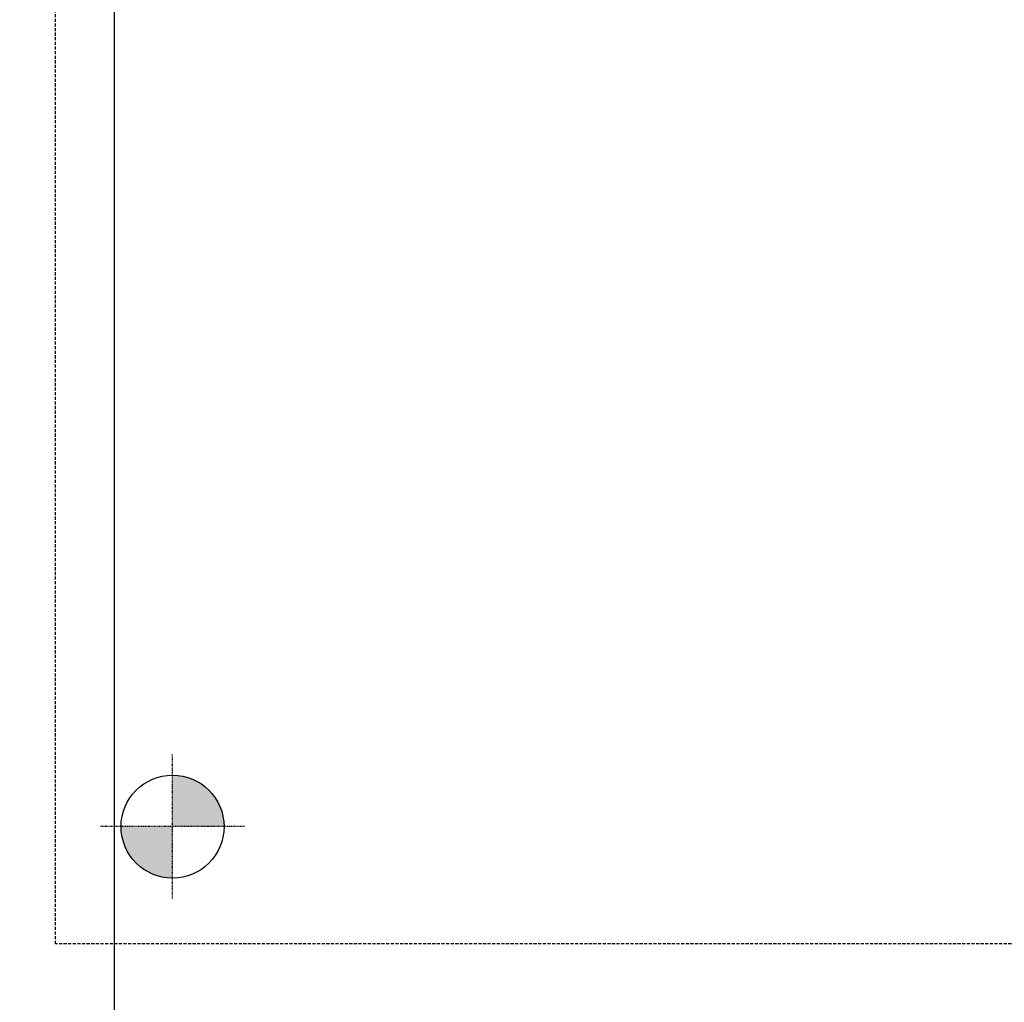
# Model space of a CAD drawing. Header units: inches. Extents: x -4968858 to -265257, y -220693 to 1871410.
# Tile 183 of 225: x -1893171 to -1893011, y 1196836 to 1196996. Entities that reach past the tile are written whole.
import ezdxf

# ---------------------------------------------------------------- set-up
doc = ezdxf.new("R2010")
doc.units = ezdxf.units.IN
doc.header["$MEASUREMENT"] = 0
for name, pattern in [('CENTER2', [1.125, 0.75, -0.125, 0.125, -0.125]), ('CONTINOUS', [0]), ('DASHED', [0.75, 0.5, -0.25]), ('HIDDEN', [0.375, 0.25, -0.125])]:
    doc.linetypes.add(name, pattern=pattern)
doc.layers.add('GRID', color=8, linetype='Continuous')
doc.layers.add('IPB', color=6, linetype='Continuous')

# ---------------------------------------------------------------- blocks, each defined once
blk = doc.blocks.new('UTCOMBINE')
h = blk.add_hatch(color=256)
h.paths.add_polyline_path([(-708910.89, 44094.74), (-708919.27, 44094.74), (-708919.27, 44103.13, -0.414214)])
h.paths.add_polyline_path([(-708927.66, 44094.74), (-708919.27, 44094.74), (-708919.27, 44086.36, -0.414214)])
h = blk.add_hatch(color=256)
h.paths.add_polyline_path([(-708910.89, 44094.74), (-708919.27, 44094.74), (-708919.27, 44103.13, -0.414214)])
h.paths.add_polyline_path([(-708927.66, 44094.74), (-708919.27, 44094.74), (-708919.27, 44086.36, -0.414214)])
h = blk.add_hatch(color=256)
h.paths.add_polyline_path([(-708910.89, 44094.74), (-708919.27, 44094.74), (-708919.27, 44103.13, -0.414214)])
h.paths.add_polyline_path([(-708927.66, 44094.74), (-708919.27, 44094.74), (-708919.27, 44086.36, -0.414214)])
h = blk.add_hatch(color=256)
h.paths.add_polyline_path([(-708910.89, 44094.74), (-708919.27, 44094.74), (-708919.27, 44103.13, -0.414214)])
h.paths.add_polyline_path([(-708927.66, 44094.74), (-708919.27, 44094.74), (-708919.27, 44086.36, -0.414214)])
h = blk.add_hatch(color=256)
h.paths.add_polyline_path([(-708910.89, 44094.74), (-708919.27, 44094.74), (-708919.27, 44103.13, -0.414214)])
h.paths.add_polyline_path([(-708927.66, 44094.74), (-708919.27, 44094.74), (-708919.27, 44086.36, -0.414214)])
h = blk.add_hatch(color=256)
h.paths.add_polyline_path([(-708910.89, 44094.74), (-708919.27, 44094.74), (-708919.27, 44103.13, -0.414214)])
h.paths.add_polyline_path([(-708927.66, 44094.74), (-708919.27, 44094.74), (-708919.27, 44086.36, -0.414214)])
h = blk.add_hatch(color=256)
h.paths.add_polyline_path([(-708910.89, 44094.74), (-708919.27, 44094.74), (-708919.27, 44103.13, -0.414214)])
h.paths.add_polyline_path([(-708927.66, 44094.74), (-708919.27, 44094.74), (-708919.27, 44086.36, -0.414214)])
h = blk.add_hatch(color=256)
h.paths.add_polyline_path([(-708910.89, 44094.74), (-708919.27, 44094.74), (-708919.27, 44103.13, -0.414214)])
h.paths.add_polyline_path([(-708927.66, 44094.74), (-708919.27, 44094.74), (-708919.27, 44086.36, -0.414214)])
h = blk.add_hatch(color=256)
h.paths.add_polyline_path([(-708910.89, 44094.74), (-708919.27, 44094.74), (-708919.27, 44103.13, -0.414214)])
h.paths.add_polyline_path([(-708927.66, 44094.74), (-708919.27, 44094.74), (-708919.27, 44086.36, -0.414214)])
h = blk.add_hatch(color=256)
h.paths.add_polyline_path([(-708910.89, 44094.74), (-708919.27, 44094.74), (-708919.27, 44103.13, -0.414214)])
h.paths.add_polyline_path([(-708927.66, 44094.74), (-708919.27, 44094.74), (-708919.27, 44086.36, -0.414214)])
h = blk.add_hatch(color=256)
h.paths.add_polyline_path([(-708910.89, 44094.74), (-708919.27, 44094.74), (-708919.27, 44103.13, -0.414214)])
h.paths.add_polyline_path([(-708927.66, 44094.74), (-708919.27, 44094.74), (-708919.27, 44086.36, -0.414214)])
h = blk.add_hatch(color=256)
h.paths.add_polyline_path([(-708910.89, 44094.74), (-708919.27, 44094.74), (-708919.27, 44103.13, -0.414214)])
h.paths.add_polyline_path([(-708927.66, 44094.74), (-708919.27, 44094.74), (-708919.27, 44086.36, -0.414214)])
h = blk.add_hatch(color=256)
h.paths.add_polyline_path([(-708910.89, 44094.74), (-708919.27, 44094.74), (-708919.27, 44103.13, -0.414214)])
h.paths.add_polyline_path([(-708927.66, 44094.74), (-708919.27, 44094.74), (-708919.27, 44086.36, -0.414214)])
h = blk.add_hatch(color=256)
h.paths.add_polyline_path([(-708910.89, 44094.74), (-708919.27, 44094.74), (-708919.27, 44103.13, -0.414214)])
h.paths.add_polyline_path([(-708927.66, 44094.74), (-708919.27, 44094.74), (-708919.27, 44086.36, -0.414214)])
h = blk.add_hatch(color=256)
h.paths.add_polyline_path([(-708910.89, 44094.74), (-708919.27, 44094.74), (-708919.27, 44103.13, -0.414214)])
h.paths.add_polyline_path([(-708927.66, 44094.74), (-708919.27, 44094.74), (-708919.27, 44086.36, -0.414214)])
h = blk.add_hatch(color=256)
h.paths.add_polyline_path([(-708910.89, 44094.74), (-708919.27, 44094.74), (-708919.27, 44103.13, -0.414214)])
h.paths.add_polyline_path([(-708927.66, 44094.74), (-708919.27, 44094.74), (-708919.27, 44086.36, -0.414214)])
h = blk.add_hatch(color=256)
h.paths.add_polyline_path([(-708910.89, 44094.74), (-708919.27, 44094.74), (-708919.27, 44103.13, -0.414214)])
h.paths.add_polyline_path([(-708927.66, 44094.74), (-708919.27, 44094.74), (-708919.27, 44086.36, -0.414214)])
h = blk.add_hatch(color=256)
h.paths.add_polyline_path([(-708910.89, 44094.74), (-708919.27, 44094.74), (-708919.27, 44103.13, -0.414214)])
h.paths.add_polyline_path([(-708927.66, 44094.74), (-708919.27, 44094.74), (-708919.27, 44086.36, -0.414214)])
h = blk.add_hatch(color=256)
h.paths.add_polyline_path([(-708910.89, 44094.74), (-708919.27, 44094.74), (-708919.27, 44103.13, -0.414214)])
h.paths.add_polyline_path([(-708927.66, 44094.74), (-708919.27, 44094.74), (-708919.27, 44086.36, -0.414214)])
h = blk.add_hatch(color=256)
h.paths.add_polyline_path([(-708910.89, 44094.74), (-708919.27, 44094.74), (-708919.27, 44103.13, -0.414214)])
h.paths.add_polyline_path([(-708927.66, 44094.74), (-708919.27, 44094.74), (-708919.27, 44086.36, -0.414214)])
h = blk.add_hatch(color=256)
h.paths.add_polyline_path([(-708910.89, 44094.74), (-708919.27, 44094.74), (-708919.27, 44103.13, -0.414214)])
h.paths.add_polyline_path([(-708927.66, 44094.74), (-708919.27, 44094.74), (-708919.27, 44086.36, -0.414214)])
h = blk.add_hatch(color=256)
h.paths.add_polyline_path([(-708910.89, 44094.74), (-708919.27, 44094.74), (-708919.27, 44103.13, -0.414214)])
h.paths.add_polyline_path([(-708927.66, 44094.74), (-708919.27, 44094.74), (-708919.27, 44086.36, -0.414214)])
h = blk.add_hatch(color=256)
h.paths.add_polyline_path([(-708910.89, 44094.74), (-708919.27, 44094.74), (-708919.27, 44103.13, -0.414214)])
h.paths.add_polyline_path([(-708927.66, 44094.74), (-708919.27, 44094.74), (-708919.27, 44086.36, -0.414214)])
h = blk.add_hatch(color=256)
h.paths.add_polyline_path([(-708910.89, 44094.74), (-708919.27, 44094.74), (-708919.27, 44103.13, -0.414214)])
h.paths.add_polyline_path([(-708927.66, 44094.74), (-708919.27, 44094.74), (-708919.27, 44086.36, -0.414214)])
h = blk.add_hatch(color=256)
h.paths.add_polyline_path([(-708910.89, 44094.74), (-708919.27, 44094.74), (-708919.27, 44103.13, -0.414214)])
h.paths.add_polyline_path([(-708927.66, 44094.74), (-708919.27, 44094.74), (-708919.27, 44086.36, -0.414214)])
h = blk.add_hatch(color=256)
h.paths.add_polyline_path([(-708910.89, 44094.74), (-708919.27, 44094.74), (-708919.27, 44103.13, -0.414214)])
h.paths.add_polyline_path([(-708927.66, 44094.74), (-708919.27, 44094.74), (-708919.27, 44086.36, -0.414214)])
h = blk.add_hatch(color=256)
h.paths.add_polyline_path([(-708910.89, 44094.74), (-708919.27, 44094.74), (-708919.27, 44103.13, -0.414214)])
h.paths.add_polyline_path([(-708927.66, 44094.74), (-708919.27, 44094.74), (-708919.27, 44086.36, -0.414214)])
h = blk.add_hatch(color=256)
h.paths.add_polyline_path([(-708910.89, 44094.74), (-708919.27, 44094.74), (-708919.27, 44103.13, -0.414214)])
h.paths.add_polyline_path([(-708927.66, 44094.74), (-708919.27, 44094.74), (-708919.27, 44086.36, -0.414214)])
h = blk.add_hatch(color=256)
h.paths.add_polyline_path([(-708910.89, 44094.74), (-708919.27, 44094.74), (-708919.27, 44103.13, -0.414214)])
h.paths.add_polyline_path([(-708927.66, 44094.74), (-708919.27, 44094.74), (-708919.27, 44086.36, -0.414214)])
h = blk.add_hatch(color=256)
h.paths.add_polyline_path([(-708910.89, 44094.74), (-708919.27, 44094.74), (-708919.27, 44103.13, -0.414214)])
h.paths.add_polyline_path([(-708927.66, 44094.74), (-708919.27, 44094.74), (-708919.27, 44086.36, -0.414214)])
h = blk.add_hatch(color=256)
h.paths.add_polyline_path([(-708910.89, 44094.74), (-708919.27, 44094.74), (-708919.27, 44103.13, -0.414214)])
h.paths.add_polyline_path([(-708927.66, 44094.74), (-708919.27, 44094.74), (-708919.27, 44086.36, -0.414214)])
h = blk.add_hatch(color=256)
h.paths.add_polyline_path([(-708910.89, 44094.74), (-708919.27, 44094.74), (-708919.27, 44103.13, -0.414214)])
h.paths.add_polyline_path([(-708927.66, 44094.74), (-708919.27, 44094.74), (-708919.27, 44086.36, -0.414214)])
h = blk.add_hatch(color=256)
h.paths.add_polyline_path([(-708910.89, 44094.74), (-708919.27, 44094.74), (-708919.27, 44103.13, -0.414214)])
h.paths.add_polyline_path([(-708927.66, 44094.74), (-708919.27, 44094.74), (-708919.27, 44086.36, -0.414214)])
h = blk.add_hatch(color=256)
h.paths.add_polyline_path([(-708910.89, 44094.74), (-708919.27, 44094.74), (-708919.27, 44103.13, -0.414214)])
h.paths.add_polyline_path([(-708927.66, 44094.74), (-708919.27, 44094.74), (-708919.27, 44086.36, -0.414214)])
h = blk.add_hatch(color=256)
h.paths.add_polyline_path([(-708910.89, 44094.74), (-708919.27, 44094.74), (-708919.27, 44103.13, -0.414214)])
h.paths.add_polyline_path([(-708927.66, 44094.74), (-708919.27, 44094.74), (-708919.27, 44086.36, -0.414214)])
h = blk.add_hatch(color=256)
h.paths.add_polyline_path([(-708910.89, 44094.74), (-708919.27, 44094.74), (-708919.27, 44103.13, -0.414214)])
h.paths.add_polyline_path([(-708927.66, 44094.74), (-708919.27, 44094.74), (-708919.27, 44086.36, -0.414214)])
h = blk.add_hatch(color=256)
h.paths.add_polyline_path([(-708910.89, 44094.74), (-708919.27, 44094.74), (-708919.27, 44103.13, -0.414214)])
h.paths.add_polyline_path([(-708927.66, 44094.74), (-708919.27, 44094.74), (-708919.27, 44086.36, -0.414214)])
h = blk.add_hatch(color=256)
h.paths.add_polyline_path([(-708910.89, 44094.74), (-708919.27, 44094.74), (-708919.27, 44103.13, -0.414214)])
h.paths.add_polyline_path([(-708927.66, 44094.74), (-708919.27, 44094.74), (-708919.27, 44086.36, -0.414214)])
h = blk.add_hatch(color=256)
h.paths.add_polyline_path([(-708910.89, 44094.74), (-708919.27, 44094.74), (-708919.27, 44103.13, -0.414214)])
h.paths.add_polyline_path([(-708927.66, 44094.74), (-708919.27, 44094.74), (-708919.27, 44086.36, -0.414214)])
h = blk.add_hatch(color=256)
h.paths.add_polyline_path([(-708910.89, 44094.74), (-708919.27, 44094.74), (-708919.27, 44103.13, -0.414214)])
h.paths.add_polyline_path([(-708927.66, 44094.74), (-708919.27, 44094.74), (-708919.27, 44086.36, -0.414214)])
h = blk.add_hatch(color=256)
h.paths.add_polyline_path([(-708910.89, 44094.74), (-708919.27, 44094.74), (-708919.27, 44103.13, -0.414214)])
h.paths.add_polyline_path([(-708927.66, 44094.74), (-708919.27, 44094.74), (-708919.27, 44086.36, -0.414214)])
h = blk.add_hatch(color=256)
h.paths.add_polyline_path([(-708910.89, 44094.74), (-708919.27, 44094.74), (-708919.27, 44103.13, -0.414214)])
h.paths.add_polyline_path([(-708927.66, 44094.74), (-708919.27, 44094.74), (-708919.27, 44086.36, -0.414214)])
h = blk.add_hatch(color=256)
h.paths.add_polyline_path([(-708910.89, 44094.74), (-708919.27, 44094.74), (-708919.27, 44103.13, -0.414214)])
h.paths.add_polyline_path([(-708927.66, 44094.74), (-708919.27, 44094.74), (-708919.27, 44086.36, -0.414214)])
h = blk.add_hatch(color=256)
h.paths.add_polyline_path([(-708910.89, 44094.74), (-708919.27, 44094.74), (-708919.27, 44103.13, -0.414214)])
h.paths.add_polyline_path([(-708927.66, 44094.74), (-708919.27, 44094.74), (-708919.27, 44086.36, -0.414214)])
h = blk.add_hatch(color=256)
h.paths.add_polyline_path([(-708910.89, 44094.74), (-708919.27, 44094.74), (-708919.27, 44103.13, -0.414214)])
h.paths.add_polyline_path([(-708927.66, 44094.74), (-708919.27, 44094.74), (-708919.27, 44086.36, -0.414214)])
h = blk.add_hatch(color=256)
h.paths.add_polyline_path([(-708910.89, 44094.74), (-708919.27, 44094.74), (-708919.27, 44103.13, -0.414214)])
h.paths.add_polyline_path([(-708927.66, 44094.74), (-708919.27, 44094.74), (-708919.27, 44086.36, -0.414214)])
h = blk.add_hatch(color=256)
h.paths.add_polyline_path([(-708910.89, 44094.74), (-708919.27, 44094.74), (-708919.27, 44103.13, -0.414214)])
h.paths.add_polyline_path([(-708927.66, 44094.74), (-708919.27, 44094.74), (-708919.27, 44086.36, -0.414214)])
h = blk.add_hatch(color=256)
h.paths.add_polyline_path([(-708910.89, 44094.74), (-708919.27, 44094.74), (-708919.27, 44103.13, -0.414214)])
h.paths.add_polyline_path([(-708927.66, 44094.74), (-708919.27, 44094.74), (-708919.27, 44086.36, -0.414214)])
h = blk.add_hatch(color=256)
h.paths.add_polyline_path([(-708910.89, 44094.74), (-708919.27, 44094.74), (-708919.27, 44103.13, -0.414214)])
h.paths.add_polyline_path([(-708927.66, 44094.74), (-708919.27, 44094.74), (-708919.27, 44086.36, -0.414214)])
h = blk.add_hatch(color=256)
h.paths.add_polyline_path([(-708910.89, 44094.74), (-708919.27, 44094.74), (-708919.27, 44103.13, -0.414214)])
h.paths.add_polyline_path([(-708927.66, 44094.74), (-708919.27, 44094.74), (-708919.27, 44086.36, -0.414214)])
h = blk.add_hatch(color=256)
h.paths.add_polyline_path([(-708910.89, 44094.74), (-708919.27, 44094.74), (-708919.27, 44103.13, -0.414214)])
h.paths.add_polyline_path([(-708927.66, 44094.74), (-708919.27, 44094.74), (-708919.27, 44086.36, -0.414214)])
h = blk.add_hatch(color=256)
h.paths.add_polyline_path([(-708910.89, 44094.74), (-708919.27, 44094.74), (-708919.27, 44103.13, -0.414214)])
h.paths.add_polyline_path([(-708927.66, 44094.74), (-708919.27, 44094.74), (-708919.27, 44086.36, -0.414214)])
h = blk.add_hatch(color=256)
h.paths.add_polyline_path([(-708910.89, 44094.74), (-708919.27, 44094.74), (-708919.27, 44103.13, -0.414214)])
h.paths.add_polyline_path([(-708927.66, 44094.74), (-708919.27, 44094.74), (-708919.27, 44086.36, -0.414214)])
h = blk.add_hatch(color=256)
h.paths.add_polyline_path([(-708910.89, 44094.74), (-708919.27, 44094.74), (-708919.27, 44103.13, -0.414214)])
h.paths.add_polyline_path([(-708927.66, 44094.74), (-708919.27, 44094.74), (-708919.27, 44086.36, -0.414214)])
h = blk.add_hatch(color=256)
h.paths.add_polyline_path([(-708910.89, 44094.74), (-708919.27, 44094.74), (-708919.27, 44103.13, -0.414214)])
h.paths.add_polyline_path([(-708927.66, 44094.74), (-708919.27, 44094.74), (-708919.27, 44086.36, -0.414214)])
h = blk.add_hatch(color=256)
h.paths.add_polyline_path([(-708910.89, 44094.74), (-708919.27, 44094.74), (-708919.27, 44103.13, -0.414214)])
h.paths.add_polyline_path([(-708927.66, 44094.74), (-708919.27, 44094.74), (-708919.27, 44086.36, -0.414214)])
h = blk.add_hatch(color=256)
h.paths.add_polyline_path([(-708910.89, 44094.74), (-708919.27, 44094.74), (-708919.27, 44103.13, -0.414214)])
h.paths.add_polyline_path([(-708927.66, 44094.74), (-708919.27, 44094.74), (-708919.27, 44086.36, -0.414214)])
h = blk.add_hatch(color=256)
h.paths.add_polyline_path([(-708910.89, 44094.74), (-708919.27, 44094.74), (-708919.27, 44103.13, -0.414214)])
h.paths.add_polyline_path([(-708927.66, 44094.74), (-708919.27, 44094.74), (-708919.27, 44086.36, -0.414214)])
h = blk.add_hatch(color=256)
h.paths.add_polyline_path([(-708910.89, 44094.74), (-708919.27, 44094.74), (-708919.27, 44103.13, -0.414214)])
h.paths.add_polyline_path([(-708927.66, 44094.74), (-708919.27, 44094.74), (-708919.27, 44086.36, -0.414214)])
h = blk.add_hatch(color=256)
h.paths.add_polyline_path([(-708910.89, 44094.74), (-708919.27, 44094.74), (-708919.27, 44103.13, -0.414214)])
h.paths.add_polyline_path([(-708927.66, 44094.74), (-708919.27, 44094.74), (-708919.27, 44086.36, -0.414214)])
h = blk.add_hatch(color=256)
h.paths.add_polyline_path([(-708910.89, 44094.74), (-708919.27, 44094.74), (-708919.27, 44103.13, -0.414214)])
h.paths.add_polyline_path([(-708927.66, 44094.74), (-708919.27, 44094.74), (-708919.27, 44086.36, -0.414214)])
h = blk.add_hatch(color=256)
h.paths.add_polyline_path([(-708910.89, 44094.74), (-708919.27, 44094.74), (-708919.27, 44103.13, -0.414214)])
h.paths.add_polyline_path([(-708927.66, 44094.74), (-708919.27, 44094.74), (-708919.27, 44086.36, -0.414214)])
h = blk.add_hatch(color=256)
h.paths.add_polyline_path([(-708910.89, 44094.74), (-708919.27, 44094.74), (-708919.27, 44103.13, -0.414214)])
h.paths.add_polyline_path([(-708927.66, 44094.74), (-708919.27, 44094.74), (-708919.27, 44086.36, -0.414214)])
h = blk.add_hatch(color=256)
h.paths.add_polyline_path([(-708910.89, 44094.74), (-708919.27, 44094.74), (-708919.27, 44103.13, -0.414214)])
h.paths.add_polyline_path([(-708927.66, 44094.74), (-708919.27, 44094.74), (-708919.27, 44086.36, -0.414214)])
at = {"color": 6}
for p, q in [((-708909.81, 44457.31, 0), (-708909.81, 44029.91, 0)), ((-708909.81, 44029.91, 0), (-708909.81, 42927.56, 0)), ((-708909.81, 44029.91, 0), (-708909.81, 42927.56, 0)), ((-708909.81, 44029.91, 0), (-708909.81, 42927.56, 0)), ((-708909.81, 44029.91, 0), (-708909.81, 42927.56, 0))]:
    blk.add_line(p, q, dxfattribs=at)
at = {"color": 2, "linetype": 'DASHED'}
for p, q in [((-709205.04, 44113.8, 0), (-708900.22, 44113.8, 0)), ((-709205.04, 44113.8, 0), (-708900.22, 44113.8, 0)), ((-709205.04, 44113.8, 0), (-708900.22, 44113.8, 0)), ((-709205.04, 44113.8, 0), (-708900.22, 44113.8, 0)), ((-709205.04, 44113.8, 0), (-708900.22, 44113.8, 0)), ((-709205.04, 44113.8, 0), (-708900.22, 44113.8, 0)), ((-709205.04, 44113.8, 0), (-708900.22, 44113.8, 0)), ((-709205.04, 44113.8, 0), (-708900.22, 44113.8, 0)), ((-709205.04, 44113.8, 0), (-708900.22, 44113.8, 0)), ((-709205.04, 44113.8, 0), (-708900.22, 44113.8, 0)), ((-709205.04, 44113.8, 0), (-708900.22, 44113.8, 0)), ((-709205.04, 44113.8, 0), (-708900.22, 44113.8, 0)), ((-709205.04, 44113.8, 0), (-708900.22, 44113.8, 0)), ((-709205.04, 44113.8, 0), (-708900.22, 44113.8, 0)), ((-709205.04, 44113.8, 0), (-708900.22, 44113.8, 0)), ((-709205.04, 44113.8, 0), (-708900.22, 44113.8, 0)), ((-709205.04, 44113.8, 0), (-708900.22, 44113.8, 0)), ((-709205.04, 44113.8, 0), (-708900.22, 44113.8, 0)), ((-709205.04, 44113.8, 0), (-708900.22, 44113.8, 0)), ((-709205.04, 44113.8, 0), (-708900.22, 44113.8, 0)), ((-709205.04, 44113.8, 0), (-708900.22, 44113.8, 0)), ((-709205.04, 44113.8, 0), (-708900.22, 44113.8, 0)), ((-709205.04, 44113.8, 0), (-708900.22, 44113.8, 0)), ((-709205.04, 44113.8, 0), (-708900.22, 44113.8, 0)), ((-709205.04, 44113.8, 0), (-708900.22, 44113.8, 0)), ((-709205.04, 44113.8, 0), (-708900.22, 44113.8, 0)), ((-709205.04, 44113.8, 0), (-708900.22, 44113.8, 0)), ((-709205.04, 44113.8, 0), (-708900.22, 44113.8, 0)), ((-709205.04, 44113.8, 0), (-708900.22, 44113.8, 0)), ((-709205.04, 44113.8, 0), (-708900.22, 44113.8, 0)), ((-709205.04, 44113.8, 0), (-708900.22, 44113.8, 0)), ((-709205.04, 44113.8, 0), (-708900.22, 44113.8, 0)), ((-709205.04, 44113.8, 0), (-708900.22, 44113.8, 0)), ((-709205.04, 44113.8, 0), (-708900.22, 44113.8, 0)), ((-709205.04, 44113.8, 0), (-708900.22, 44113.8, 0)), ((-709205.04, 44113.8, 0), (-708900.22, 44113.8, 0)), ((-709205.04, 44113.8, 0), (-708900.22, 44113.8, 0)), ((-709205.04, 44113.8, 0), (-708900.22, 44113.8, 0)), ((-709205.04, 44113.8, 0), (-708900.22, 44113.8, 0)), ((-709205.04, 44113.8, 0), (-708900.22, 44113.8, 0)), ((-709205.04, 44113.8, 0), (-708900.22, 44113.8, 0)), ((-709205.04, 44113.8, 0), (-708900.22, 44113.8, 0)), ((-709205.04, 44113.8, 0), (-708900.22, 44113.8, 0)), ((-709205.04, 44113.8, 0), (-708900.22, 44113.8, 0)), ((-709205.04, 44113.8, 0), (-708900.22, 44113.8, 0)), ((-709205.04, 44113.8, 0), (-708900.22, 44113.8, 0)), ((-709205.04, 44113.8, 0), (-708900.22, 44113.8, 0)), ((-709205.04, 44113.8, 0), (-708900.22, 44113.8, 0)), ((-709205.04, 44113.8, 0), (-708900.22, 44113.8, 0)), ((-709205.04, 44113.8, 0), (-708900.22, 44113.8, 0)), ((-709205.04, 44113.8, 0), (-708900.22, 44113.8, 0)), ((-709205.04, 44113.8, 0), (-708900.22, 44113.8, 0)), ((-709205.04, 44113.8, 0), (-708900.22, 44113.8, 0)), ((-709205.04, 44113.8, 0), (-708900.22, 44113.8, 0)), ((-709205.04, 44113.8, 0), (-708900.22, 44113.8, 0)), ((-709205.04, 44113.8, 0), (-708900.22, 44113.8, 0)), ((-709205.04, 44113.8, 0), (-708900.22, 44113.8, 0)), ((-709205.04, 44113.8, 0), (-708900.22, 44113.8, 0)), ((-709205.04, 44113.8, 0), (-708900.22, 44113.8, 0)), ((-709205.04, 44113.8, 0), (-708900.22, 44113.8, 0)), ((-709205.04, 44113.8, 0), (-708900.22, 44113.8, 0)), ((-709205.04, 44113.8, 0), (-708900.22, 44113.8, 0)), ((-709205.04, 44113.8, 0), (-708900.22, 44113.8, 0)), ((-709205.04, 44113.8, 0), (-708900.22, 44113.8, 0)), ((-708900.22, 44113.8, 0), (-708900.22, 43808.98, 0)), ((-708900.22, 44113.8, 0), (-708900.22, 43808.98, 0)), ((-708900.22, 44113.8, 0), (-708900.22, 43808.98, 0)), ((-708900.22, 44113.8, 0), (-708900.22, 43808.98, 0)), ((-708900.22, 44113.8, 0), (-708900.22, 43808.98, 0)), ((-708900.22, 44113.8, 0), (-708900.22, 43808.98, 0)), ((-708900.22, 44113.8, 0), (-708900.22, 43808.98, 0)), ((-708900.22, 44113.8, 0), (-708900.22, 43808.98, 0)), ((-708900.22, 44113.8, 0), (-708900.22, 43808.98, 0)), ((-708900.22, 44113.8, 0), (-708900.22, 43808.98, 0)), ((-708900.22, 44113.8, 0), (-708900.22, 43808.98, 0)), ((-708900.22, 44113.8, 0), (-708900.22, 43808.98, 0)), ((-708900.22, 44113.8, 0), (-708900.22, 43808.98, 0)), ((-708900.22, 44113.8, 0), (-708900.22, 43808.98, 0)), ((-708900.22, 44113.8, 0), (-708900.22, 43808.98, 0)), ((-708900.22, 44113.8, 0), (-708900.22, 43808.98, 0)), ((-708900.22, 44113.8, 0), (-708900.22, 43808.98, 0)), ((-708900.22, 44113.8, 0), (-708900.22, 43808.98, 0)), ((-708900.22, 44113.8, 0), (-708900.22, 43808.98, 0)), ((-708900.22, 44113.8, 0), (-708900.22, 43808.98, 0)), ((-708900.22, 44113.8, 0), (-708900.22, 43808.98, 0)), ((-708900.22, 44113.8, 0), (-708900.22, 43808.98, 0)), ((-708900.22, 44113.8, 0), (-708900.22, 43808.98, 0)), ((-708900.22, 44113.8, 0), (-708900.22, 43808.98, 0)), ((-708900.22, 44113.8, 0), (-708900.22, 43808.98, 0)), ((-708900.22, 44113.8, 0), (-708900.22, 43808.98, 0)), ((-708900.22, 44113.8, 0), (-708900.22, 43808.98, 0)), ((-708900.22, 44113.8, 0), (-708900.22, 43808.98, 0)), ((-708900.22, 44113.8, 0), (-708900.22, 43808.98, 0)), ((-708900.22, 44113.8, 0), (-708900.22, 43808.98, 0)), ((-708900.22, 44113.8, 0), (-708900.22, 43808.98, 0)), ((-708900.22, 44113.8, 0), (-708900.22, 43808.98, 0)), ((-708900.22, 44113.8, 0), (-708900.22, 43808.98, 0)), ((-708900.22, 44113.8, 0), (-708900.22, 43808.98, 0)), ((-708900.22, 44113.8, 0), (-708900.22, 43808.98, 0)), ((-708900.22, 44113.8, 0), (-708900.22, 43808.98, 0)), ((-708900.22, 44113.8, 0), (-708900.22, 43808.98, 0)), ((-708900.22, 44113.8, 0), (-708900.22, 43808.98, 0)), ((-708900.22, 44113.8, 0), (-708900.22, 43808.98, 0)), ((-708900.22, 44113.8, 0), (-708900.22, 43808.98, 0)), ((-708900.22, 44113.8, 0), (-708900.22, 43808.98, 0)), ((-708900.22, 44113.8, 0), (-708900.22, 43808.98, 0)), ((-708900.22, 44113.8, 0), (-708900.22, 43808.98, 0)), ((-708900.22, 44113.8, 0), (-708900.22, 43808.98, 0)), ((-708900.22, 44113.8, 0), (-708900.22, 43808.98, 0)), ((-708900.22, 44113.8, 0), (-708900.22, 43808.98, 0)), ((-708900.22, 44113.8, 0), (-708900.22, 43808.98, 0)), ((-708900.22, 44113.8, 0), (-708900.22, 43808.98, 0)), ((-708900.22, 44113.8, 0), (-708900.22, 43808.98, 0)), ((-708900.22, 44113.8, 0), (-708900.22, 43808.98, 0)), ((-708900.22, 44113.8, 0), (-708900.22, 43808.98, 0)), ((-708900.22, 44113.8, 0), (-708900.22, 43808.98, 0)), ((-708900.22, 44113.8, 0), (-708900.22, 43808.98, 0)), ((-708900.22, 44113.8, 0), (-708900.22, 43808.98, 0)), ((-708900.22, 44113.8, 0), (-708900.22, 43808.98, 0)), ((-708900.22, 44113.8, 0), (-708900.22, 43808.98, 0)), ((-708900.22, 44113.8, 0), (-708900.22, 43808.98, 0)), ((-708900.22, 44113.8, 0), (-708900.22, 43808.98, 0)), ((-708900.22, 44113.8, 0), (-708900.22, 43808.98, 0)), ((-708900.22, 44113.8, 0), (-708900.22, 43808.98, 0)), ((-708900.22, 44113.8, 0), (-708900.22, 43808.98, 0)), ((-708900.22, 44113.8, 0), (-708900.22, 43808.98, 0)), ((-708900.22, 44113.8, 0), (-708900.22, 43808.98, 0)), ((-708900.22, 44113.8, 0), (-708900.22, 43808.98, 0))]:
    blk.add_line(p, q, dxfattribs=at)
at = {"color": 2, "linetype": 'CENTER2', "ltscale": 0.1}
for p, q in [((-708919.27, 44106.46, 0), (-708919.27, 44083.03, 0)), ((-708919.27, 44106.46, 0), (-708919.27, 44083.03, 0)), ((-708919.27, 44106.46, 0), (-708919.27, 44083.03, 0)), ((-708919.27, 44106.46, 0), (-708919.27, 44083.03, 0)), ((-708919.27, 44106.46, 0), (-708919.27, 44083.03, 0)), ((-708919.27, 44106.46, 0), (-708919.27, 44083.03, 0)), ((-708919.27, 44106.46, 0), (-708919.27, 44083.03, 0)), ((-708919.27, 44106.46, 0), (-708919.27, 44083.03, 0)), ((-708919.27, 44106.46, 0), (-708919.27, 44083.03, 0)), ((-708919.27, 44106.46, 0), (-708919.27, 44083.03, 0)), ((-708919.27, 44106.46, 0), (-708919.27, 44083.03, 0)), ((-708919.27, 44106.46, 0), (-708919.27, 44083.03, 0)), ((-708919.27, 44106.46, 0), (-708919.27, 44083.03, 0)), ((-708919.27, 44106.46, 0), (-708919.27, 44083.03, 0)), ((-708919.27, 44106.46, 0), (-708919.27, 44083.03, 0)), ((-708919.27, 44106.46, 0), (-708919.27, 44083.03, 0)), ((-708919.27, 44106.46, 0), (-708919.27, 44083.03, 0)), ((-708919.27, 44106.46, 0), (-708919.27, 44083.03, 0)), ((-708919.27, 44106.46, 0), (-708919.27, 44083.03, 0)), ((-708919.27, 44106.46, 0), (-708919.27, 44083.03, 0)), ((-708919.27, 44106.46, 0), (-708919.27, 44083.03, 0)), ((-708919.27, 44106.46, 0), (-708919.27, 44083.03, 0)), ((-708919.27, 44106.46, 0), (-708919.27, 44083.03, 0)), ((-708919.27, 44106.46, 0), (-708919.27, 44083.03, 0)), ((-708919.27, 44106.46, 0), (-708919.27, 44083.03, 0)), ((-708919.27, 44106.46, 0), (-708919.27, 44083.03, 0)), ((-708919.27, 44106.46, 0), (-708919.27, 44083.03, 0)), ((-708919.27, 44106.46, 0), (-708919.27, 44083.03, 0)), ((-708919.27, 44106.46, 0), (-708919.27, 44083.03, 0)), ((-708919.27, 44106.46, 0), (-708919.27, 44083.03, 0)), ((-708919.27, 44106.46, 0), (-708919.27, 44083.03, 0)), ((-708919.27, 44106.46, 0), (-708919.27, 44083.03, 0)), ((-708919.27, 44106.46, 0), (-708919.27, 44083.03, 0)), ((-708919.27, 44106.46, 0), (-708919.27, 44083.03, 0)), ((-708919.27, 44106.46, 0), (-708919.27, 44083.03, 0)), ((-708919.27, 44106.46, 0), (-708919.27, 44083.03, 0)), ((-708919.27, 44106.46, 0), (-708919.27, 44083.03, 0)), ((-708919.27, 44106.46, 0), (-708919.27, 44083.03, 0)), ((-708919.27, 44106.46, 0), (-708919.27, 44083.03, 0)), ((-708919.27, 44106.46, 0), (-708919.27, 44083.03, 0)), ((-708919.27, 44106.46, 0), (-708919.27, 44083.03, 0)), ((-708919.27, 44106.46, 0), (-708919.27, 44083.03, 0)), ((-708919.27, 44106.46, 0), (-708919.27, 44083.03, 0)), ((-708919.27, 44106.46, 0), (-708919.27, 44083.03, 0)), ((-708919.27, 44106.46, 0), (-708919.27, 44083.03, 0)), ((-708919.27, 44106.46, 0), (-708919.27, 44083.03, 0)), ((-708919.27, 44106.46, 0), (-708919.27, 44083.03, 0)), ((-708919.27, 44106.46, 0), (-708919.27, 44083.03, 0)), ((-708919.27, 44106.46, 0), (-708919.27, 44083.03, 0)), ((-708919.27, 44106.46, 0), (-708919.27, 44083.03, 0)), ((-708919.27, 44106.46, 0), (-708919.27, 44083.03, 0)), ((-708919.27, 44106.46, 0), (-708919.27, 44083.03, 0)), ((-708919.27, 44106.46, 0), (-708919.27, 44083.03, 0)), ((-708919.27, 44106.46, 0), (-708919.27, 44083.03, 0)), ((-708919.27, 44106.46, 0), (-708919.27, 44083.03, 0)), ((-708919.27, 44106.46, 0), (-708919.27, 44083.03, 0)), ((-708919.27, 44106.46, 0), (-708919.27, 44083.03, 0)), ((-708919.27, 44106.46, 0), (-708919.27, 44083.03, 0)), ((-708919.27, 44106.46, 0), (-708919.27, 44083.03, 0)), ((-708919.27, 44106.46, 0), (-708919.27, 44083.03, 0)), ((-708919.27, 44106.46, 0), (-708919.27, 44083.03, 0)), ((-708919.27, 44106.46, 0), (-708919.27, 44083.03, 0)), ((-708919.27, 44106.46, 0), (-708919.27, 44083.03, 0)), ((-708919.27, 44106.46, 0), (-708919.27, 44083.03, 0)), ((-708930.99, 44094.74, 0), (-708907.56, 44094.74, 0)), ((-708930.99, 44094.74, 0), (-708907.56, 44094.74, 0)), ((-708930.99, 44094.74, 0), (-708907.56, 44094.74, 0)), ((-708930.99, 44094.74, 0), (-708907.56, 44094.74, 0)), ((-708930.99, 44094.74, 0), (-708907.56, 44094.74, 0)), ((-708930.99, 44094.74, 0), (-708907.56, 44094.74, 0)), ((-708930.99, 44094.74, 0), (-708907.56, 44094.74, 0)), ((-708930.99, 44094.74, 0), (-708907.56, 44094.74, 0)), ((-708930.99, 44094.74, 0), (-708907.56, 44094.74, 0)), ((-708930.99, 44094.74, 0), (-708907.56, 44094.74, 0)), ((-708930.99, 44094.74, 0), (-708907.56, 44094.74, 0)), ((-708930.99, 44094.74, 0), (-708907.56, 44094.74, 0)), ((-708930.99, 44094.74, 0), (-708907.56, 44094.74, 0)), ((-708930.99, 44094.74, 0), (-708907.56, 44094.74, 0)), ((-708930.99, 44094.74, 0), (-708907.56, 44094.74, 0)), ((-708930.99, 44094.74, 0), (-708907.56, 44094.74, 0)), ((-708930.99, 44094.74, 0), (-708907.56, 44094.74, 0)), ((-708930.99, 44094.74, 0), (-708907.56, 44094.74, 0)), ((-708930.99, 44094.74, 0), (-708907.56, 44094.74, 0)), ((-708930.99, 44094.74, 0), (-708907.56, 44094.74, 0)), ((-708930.99, 44094.74, 0), (-708907.56, 44094.74, 0)), ((-708930.99, 44094.74, 0), (-708907.56, 44094.74, 0)), ((-708930.99, 44094.74, 0), (-708907.56, 44094.74, 0)), ((-708930.99, 44094.74, 0), (-708907.56, 44094.74, 0)), ((-708930.99, 44094.74, 0), (-708907.56, 44094.74, 0)), ((-708930.99, 44094.74, 0), (-708907.56, 44094.74, 0)), ((-708930.99, 44094.74, 0), (-708907.56, 44094.74, 0)), ((-708930.99, 44094.74, 0), (-708907.56, 44094.74, 0)), ((-708930.99, 44094.74, 0), (-708907.56, 44094.74, 0)), ((-708930.99, 44094.74, 0), (-708907.56, 44094.74, 0)), ((-708930.99, 44094.74, 0), (-708907.56, 44094.74, 0)), ((-708930.99, 44094.74, 0), (-708907.56, 44094.74, 0)), ((-708930.99, 44094.74, 0), (-708907.56, 44094.74, 0)), ((-708930.99, 44094.74, 0), (-708907.56, 44094.74, 0)), ((-708930.99, 44094.74, 0), (-708907.56, 44094.74, 0)), ((-708930.99, 44094.74, 0), (-708907.56, 44094.74, 0)), ((-708930.99, 44094.74, 0), (-708907.56, 44094.74, 0)), ((-708930.99, 44094.74, 0), (-708907.56, 44094.74, 0)), ((-708930.99, 44094.74, 0), (-708907.56, 44094.74, 0)), ((-708930.99, 44094.74, 0), (-708907.56, 44094.74, 0)), ((-708930.99, 44094.74, 0), (-708907.56, 44094.74, 0)), ((-708930.99, 44094.74, 0), (-708907.56, 44094.74, 0)), ((-708930.99, 44094.74, 0), (-708907.56, 44094.74, 0)), ((-708930.99, 44094.74, 0), (-708907.56, 44094.74, 0)), ((-708930.99, 44094.74, 0), (-708907.56, 44094.74, 0)), ((-708930.99, 44094.74, 0), (-708907.56, 44094.74, 0)), ((-708930.99, 44094.74, 0), (-708907.56, 44094.74, 0)), ((-708930.99, 44094.74, 0), (-708907.56, 44094.74, 0)), ((-708930.99, 44094.74, 0), (-708907.56, 44094.74, 0)), ((-708930.99, 44094.74, 0), (-708907.56, 44094.74, 0)), ((-708930.99, 44094.74, 0), (-708907.56, 44094.74, 0)), ((-708930.99, 44094.74, 0), (-708907.56, 44094.74, 0)), ((-708930.99, 44094.74, 0), (-708907.56, 44094.74, 0)), ((-708930.99, 44094.74, 0), (-708907.56, 44094.74, 0)), ((-708930.99, 44094.74, 0), (-708907.56, 44094.74, 0)), ((-708930.99, 44094.74, 0), (-708907.56, 44094.74, 0)), ((-708930.99, 44094.74, 0), (-708907.56, 44094.74, 0)), ((-708930.99, 44094.74, 0), (-708907.56, 44094.74, 0)), ((-708930.99, 44094.74, 0), (-708907.56, 44094.74, 0)), ((-708930.99, 44094.74, 0), (-708907.56, 44094.74, 0)), ((-708930.99, 44094.74, 0), (-708907.56, 44094.74, 0)), ((-708930.99, 44094.74, 0), (-708907.56, 44094.74, 0)), ((-708930.99, 44094.74, 0), (-708907.56, 44094.74, 0)), ((-708930.99, 44094.74, 0), (-708907.56, 44094.74, 0))]:
    blk.add_line(p, q, dxfattribs=at)
blk.add_circle((-708919.27, 44094.74, 0), 8.38)
blk.add_circle((-708919.27, 44094.74, 0), 8.38)
blk.add_circle((-708919.27, 44094.74, 0), 8.38)
blk.add_circle((-708919.27, 44094.74, 0), 8.38)
blk.add_circle((-708919.27, 44094.74, 0), 8.38)
blk.add_circle((-708919.27, 44094.74, 0), 8.38)
blk.add_circle((-708919.27, 44094.74, 0), 8.38)
blk.add_circle((-708919.27, 44094.74, 0), 8.38)
blk.add_circle((-708919.27, 44094.74, 0), 8.38)
blk.add_circle((-708919.27, 44094.74, 0), 8.38)
blk.add_circle((-708919.27, 44094.74, 0), 8.38)
blk.add_circle((-708919.27, 44094.74, 0), 8.38)
blk.add_circle((-708919.27, 44094.74, 0), 8.38)
blk.add_circle((-708919.27, 44094.74, 0), 8.38)
blk.add_circle((-708919.27, 44094.74, 0), 8.38)
blk.add_circle((-708919.27, 44094.74, 0), 8.38)
blk.add_circle((-708919.27, 44094.74, 0), 8.38)
blk.add_circle((-708919.27, 44094.74, 0), 8.38)
blk.add_circle((-708919.27, 44094.74, 0), 8.38)
blk.add_circle((-708919.27, 44094.74, 0), 8.38)
blk.add_circle((-708919.27, 44094.74, 0), 8.38)
blk.add_circle((-708919.27, 44094.74, 0), 8.38)
blk.add_circle((-708919.27, 44094.74, 0), 8.38)
blk.add_circle((-708919.27, 44094.74, 0), 8.38)
blk.add_circle((-708919.27, 44094.74, 0), 8.38)
blk.add_circle((-708919.27, 44094.74, 0), 8.38)
blk.add_circle((-708919.27, 44094.74, 0), 8.38)
blk.add_circle((-708919.27, 44094.74, 0), 8.38)
blk.add_circle((-708919.27, 44094.74, 0), 8.38)
blk.add_circle((-708919.27, 44094.74, 0), 8.38)
blk.add_circle((-708919.27, 44094.74, 0), 8.38)
blk.add_circle((-708919.27, 44094.74, 0), 8.38)
blk.add_circle((-708919.27, 44094.74, 0), 8.38)
blk.add_circle((-708919.27, 44094.74, 0), 8.38)
blk.add_circle((-708919.27, 44094.74, 0), 8.38)
blk.add_circle((-708919.27, 44094.74, 0), 8.38)
blk.add_circle((-708919.27, 44094.74, 0), 8.38)
blk.add_circle((-708919.27, 44094.74, 0), 8.38)
blk.add_circle((-708919.27, 44094.74, 0), 8.38)
blk.add_circle((-708919.27, 44094.74, 0), 8.38)
blk.add_circle((-708919.27, 44094.74, 0), 8.38)
blk.add_circle((-708919.27, 44094.74, 0), 8.38)
blk.add_circle((-708919.27, 44094.74, 0), 8.38)
blk.add_circle((-708919.27, 44094.74, 0), 8.38)
blk.add_circle((-708919.27, 44094.74, 0), 8.38)
blk.add_circle((-708919.27, 44094.74, 0), 8.38)
blk.add_circle((-708919.27, 44094.74, 0), 8.38)
blk.add_circle((-708919.27, 44094.74, 0), 8.38)
blk.add_circle((-708919.27, 44094.74, 0), 8.38)
blk.add_circle((-708919.27, 44094.74, 0), 8.38)
blk.add_circle((-708919.27, 44094.74, 0), 8.38)
blk.add_circle((-708919.27, 44094.74, 0), 8.38)
blk.add_circle((-708919.27, 44094.74, 0), 8.38)
blk.add_circle((-708919.27, 44094.74, 0), 8.38)
blk.add_circle((-708919.27, 44094.74, 0), 8.38)
blk.add_circle((-708919.27, 44094.74, 0), 8.38)
blk.add_circle((-708919.27, 44094.74, 0), 8.38)
blk.add_circle((-708919.27, 44094.74, 0), 8.38)
blk.add_circle((-708919.27, 44094.74, 0), 8.38)
blk.add_circle((-708919.27, 44094.74, 0), 8.38)
blk.add_circle((-708919.27, 44094.74, 0), 8.38)
blk.add_circle((-708919.27, 44094.74, 0), 8.38)
blk.add_circle((-708919.27, 44094.74, 0), 8.38)
blk.add_circle((-708919.27, 44094.74, 0), 8.38)
at = {"layer": 'IPB', "linetype": 'HIDDEN'}
blk.add_circle((-709052.63, 43961.39, 0), 361.31, dxfattribs=at)
blk = doc.blocks.new('TFMR YARD')
at = {"layer": 'GRID', "color": 1, "rotation": 180}
blk.add_blockref('UTCOMBINE', (-795623.35, 296115.83, 0), dxfattribs=at)

msp = doc.modelspace()

# ---------------------------------------------------------------- block references
at = {"color": 1, "linetype": 'CONTINOUS', "lineweight": 15}
msp.add_blockref('TFMR YARD', (-1806442.03, 944843.99), dxfattribs=at)

doc.saveas('drawing.dxf')
